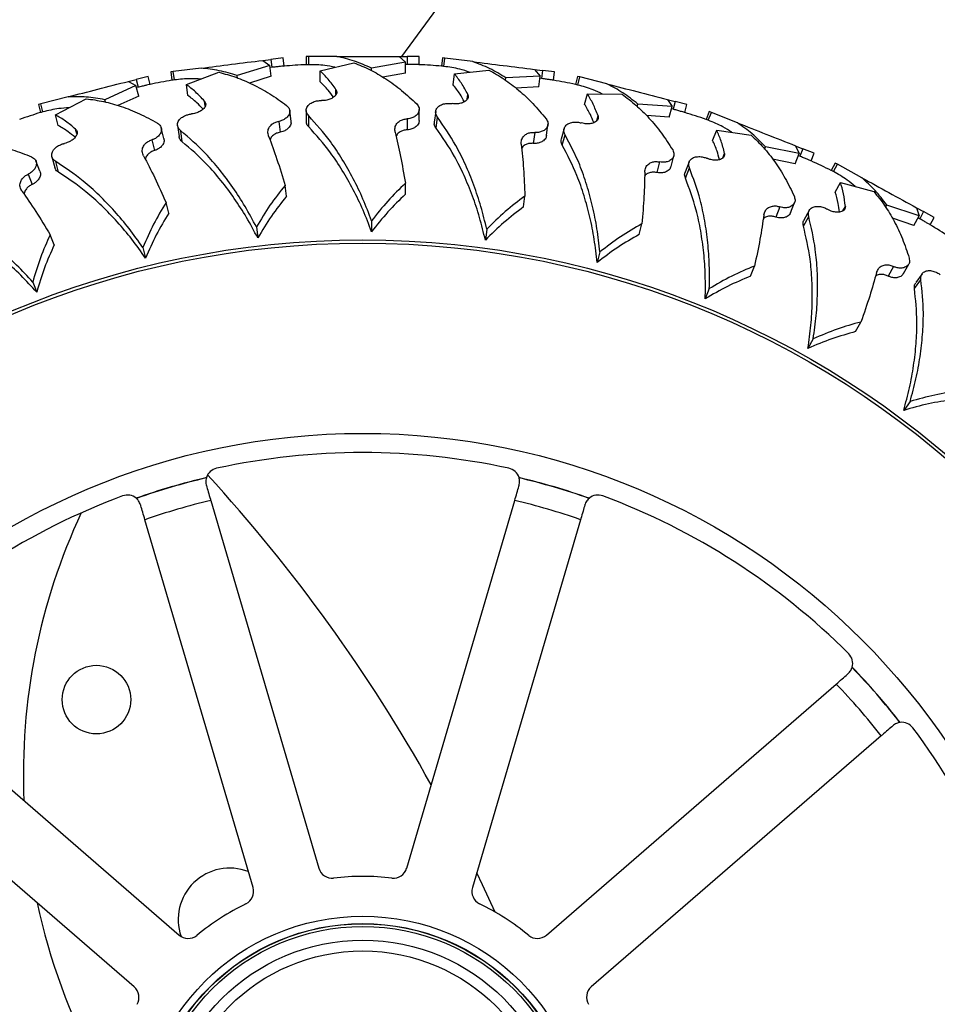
# Model space of a CAD drawing. Header units: inches. Extents: x 41.7 to 125.9, y 54.1 to 147.1.
# Tile 29 of 59: x 90.4 to 93.7, y 58.6 to 62.2. Entities that reach past the tile are written whole.
import ezdxf

# ---------------------------------------------------------------- set-up
doc = ezdxf.new("R2010")
doc.units = ezdxf.units.IN
doc.header["$LTSCALE"] = 20
doc.header["$MEASUREMENT"] = 0

msp = doc.modelspace()

# ---------------------------------------------------------------- linework, layer by layer
for p, q in [((91.7967, 62.0382), (105.9429, 81.2959)), ((91.2892, 62.0235), (91.3191, 62.0273)), ((91.2899, 62.0236), (91.3155, 62.0054)), ((91.3632, 62.0329), (91.3191, 62.0273)), ((91.3191, 62.0273), (91.3227, 61.9982)), ((91.367, 62.0027), (91.3632, 62.0329)), ((91.4478, 62.0382), (91.4478, 62.0078)), ((91.4568, 62.0382), (91.4478, 62.0382)), ((91.4568, 62.0078), (91.4568, 62.0382)), ((91.5589, 62.0382), (91.4568, 62.0382)), ((91.4986, 61.9856), (91.6214, 62.0151)), ((91.8092, 62.0169), (91.6863, 61.9949)), ((91.7853, 62.0382), (91.8154, 62.0382)), ((91.7861, 62.0382), (91.8092, 62.0169)), ((91.8092, 61.9768), (91.8092, 62.0169)), ((91.8154, 62.0382), (91.8154, 62.0089)), ((91.8599, 62.0382), (91.8154, 62.0382)), ((91.8599, 62.0078), (91.8599, 62.0382)), ((91.9445, 62.0329), (91.9407, 62.0027)), ((91.9535, 62.0317), (91.9445, 62.0329)), ((91.9497, 62.0016), (91.9535, 62.0317)), ((92.0547, 62.019), (91.9535, 62.0317)), ((90.9633, 61.9824), (90.9544, 61.9812)), ((90.9544, 61.9812), (90.9582, 61.9511)), ((91.0645, 61.9951), (90.9633, 61.9824)), ((90.9671, 61.9522), (90.9633, 61.9824)), ((91.0113, 61.9354), (91.1295, 61.98)), ((91.3155, 62.0054), (91.1964, 61.9681)), ((91.3206, 61.9656), (91.3155, 62.0054)), ((91.3227, 61.9982), (91.3165, 61.9976)), ((91.4986, 61.9455), (91.4986, 61.9856)), ((91.6863, 61.9858), (91.6863, 61.9949)), ((91.8092, 61.9768), (91.7272, 61.9622)), ((91.8154, 62.0089), (91.8092, 62.0091)), ((91.9883, 61.9743), (92.1139, 61.9882)), ((92.2794, 61.9906), (92.3092, 61.9868)), ((92.2801, 61.9905), (92.3003, 61.9664)), ((92.3092, 61.9868), (92.3055, 61.9577)), ((92.3533, 61.9812), (92.3092, 61.9868)), ((92.3495, 61.9511), (92.3533, 61.9812)), ((90.7989, 61.9468), (90.828, 61.9543)), ((90.7996, 61.947), (90.8273, 61.9321)), ((90.8711, 61.9653), (90.828, 61.9543)), ((90.828, 61.9543), (90.8353, 61.9259)), ((90.8787, 61.9359), (90.8711, 61.9653)), ((91.1975, 61.9591), (91.1964, 61.9681)), ((91.3206, 61.9656), (91.241, 61.9408)), ((91.9832, 61.9346), (91.9883, 61.9743)), ((92.1745, 61.951), (92.1757, 61.96)), ((92.3003, 61.9664), (92.1757, 61.96)), ((92.2953, 61.9267), (92.3003, 61.9664)), ((92.3055, 61.9577), (92.2993, 61.9587)), ((92.4366, 61.9653), (92.429, 61.9359)), ((92.4454, 61.9631), (92.4366, 61.9653)), ((92.4378, 61.9337), (92.4454, 61.9631)), ((92.5442, 61.9377), (92.4454, 61.9631)), ((90.8273, 61.9321), (90.7137, 61.8802)), ((90.8372, 61.8933), (90.8273, 61.9321)), ((90.8353, 61.9259), (90.8292, 61.9245)), ((91.0163, 61.8957), (91.0113, 61.9354)), ((91.5563, 61.8995), (91.5563, 61.9174)), ((92.2953, 61.9267), (92.2121, 61.9224)), ((90.5795, 61.8905), (90.4807, 61.8651)), ((90.5342, 61.8245), (90.6459, 61.8836)), ((90.716, 61.8714), (90.7137, 61.8802)), ((90.8372, 61.8933), (90.7614, 61.8587)), ((91.0794, 61.8572), (91.0772, 61.875)), ((92.0348, 61.8816), (92.037, 61.8994)), ((92.4627, 61.863), (92.4727, 61.9018)), ((92.4727, 61.9018), (92.599, 61.8998)), ((92.7635, 61.8814), (92.7927, 61.8739)), ((92.7642, 61.8812), (92.7813, 61.8548)), ((92.7927, 61.8739), (92.7854, 61.8455)), ((92.8358, 61.8629), (92.7927, 61.8739)), ((90.4807, 61.8651), (90.472, 61.8629)), ((90.472, 61.8629), (90.4795, 61.8334)), ((90.4883, 61.8357), (90.4807, 61.8651)), ((91.3925, 61.8011), (91.3875, 61.8409)), ((91.4478, 61.8412), (91.4478, 61.8012)), ((91.8599, 61.8046), (91.8599, 61.8447)), ((91.9198, 61.8375), (91.9148, 61.7977)), ((92.6546, 61.8553), (92.6568, 61.8641)), ((92.7813, 61.8548), (92.6568, 61.8641)), ((92.7713, 61.8161), (92.7813, 61.8548)), ((92.7854, 61.8455), (92.7793, 61.8473)), ((92.8282, 61.8334), (92.8358, 61.8629)), ((92.9164, 61.8367), (92.9052, 61.8084)), ((92.9136, 61.8051), (92.9248, 61.8333)), ((92.9248, 61.8333), (92.9164, 61.8367)), ((93.0196, 61.7958), (92.9248, 61.8333)), ((90.5442, 61.7857), (90.5342, 61.8245)), ((91.3476, 61.8012), (91.3527, 61.7615)), ((91.4568, 61.7809), (91.4568, 61.8209)), ((91.8154, 61.8103), (91.8154, 61.7702)), ((91.9212, 61.7764), (91.9262, 61.8162)), ((92.5072, 61.804), (92.5117, 61.8214)), ((92.7713, 61.8161), (92.6883, 61.8222)), ((90.6116, 61.7555), (90.6071, 61.7729)), ((90.9292, 61.7391), (90.9192, 61.7779)), ((90.979, 61.7858), (90.9841, 61.7461)), ((90.9956, 61.727), (90.9906, 61.7668)), ((92.3241, 61.7495), (92.3291, 61.7892)), ((92.3876, 61.7746), (92.3777, 61.7358)), ((92.9294, 61.7318), (92.9442, 61.7691)), ((92.9442, 61.7691), (93.0693, 61.7512)), ((90.8847, 61.7335), (90.8946, 61.6947)), ((92.2806, 61.7607), (92.2756, 61.721)), ((92.3814, 61.7138), (92.3913, 61.7526)), ((93.1188, 61.7002), (93.1221, 61.7086)), ((93.2445, 61.6838), (93.1221, 61.7086)), ((93.2302, 61.7124), (93.2582, 61.7013)), ((93.2309, 61.7122), (93.2445, 61.6838)), ((93.2582, 61.7013), (93.2474, 61.6741)), ((93.2995, 61.685), (93.2582, 61.7013)), ((90.4773, 61.6195), (90.4626, 61.6567)), ((90.5209, 61.6721), (90.5309, 61.6333)), ((90.5447, 61.6158), (90.5347, 61.6546)), ((92.736, 61.6532), (92.726, 61.6144)), ((92.7777, 61.6366), (92.7876, 61.6754)), ((92.8439, 61.6535), (92.8291, 61.6163)), ((92.9662, 61.6677), (92.9728, 61.6844)), ((93.2297, 61.6466), (93.1481, 61.6631)), ((93.2297, 61.6466), (93.2445, 61.6838)), ((93.2474, 61.6741), (93.2416, 61.6766)), ((93.2883, 61.6567), (93.2995, 61.685)), ((92.83, 61.5941), (92.8448, 61.6313)), ((93.3762, 61.6489), (93.3616, 61.6222)), ((93.3695, 61.6179), (93.3841, 61.6445)), ((93.3841, 61.6445), (93.3762, 61.6489)), ((93.4735, 61.5954), (93.3841, 61.6445)), ((90.4339, 61.6084), (90.4486, 61.5711)), ((91.3759, 61.5279), (91.3708, 61.5676)), ((91.8092, 61.5356), (91.8092, 61.5756)), ((93.3761, 61.5432), (93.3953, 61.5783)), ((93.3953, 61.5783), (93.5172, 61.545)), ((92.24, 61.4889), (92.245, 61.5287)), ((90.9469, 61.4659), (90.937, 61.5047)), ((93.1743, 61.4894), (93.1595, 61.4522)), ((93.2135, 61.4678), (93.2283, 61.505)), ((93.2813, 61.4763), (93.262, 61.4412)), ((93.4045, 61.475), (93.4131, 61.4907)), ((93.56, 61.4881), (93.5643, 61.496)), ((93.6826, 61.4561), (93.5643, 61.496)), ((93.672, 61.4863), (93.6984, 61.4718)), ((93.6726, 61.4859), (93.6826, 61.4561)), ((91.6863, 61.4382), (91.6863, 61.3982)), ((93.2602, 61.419), (93.2795, 61.4541)), ((93.6633, 61.421), (93.5844, 61.4477)), ((93.6633, 61.421), (93.6826, 61.4561)), ((93.6842, 61.4461), (93.6788, 61.4493)), ((93.6984, 61.4718), (93.6842, 61.4461)), ((93.7373, 61.4503), (93.6984, 61.4718)), ((93.7227, 61.4237), (93.7373, 61.4503)), ((91.2662, 61.4159), (91.2712, 61.3762)), ((92.1059, 61.4077), (92.1009, 61.368)), ((92.6616, 61.3887), (92.6716, 61.4274)), ((90.5292, 61.3507), (90.5144, 61.3879)), ((90.8521, 61.341), (90.8621, 61.3023)), ((92.5184, 61.3249), (92.5084, 61.2862)), ((93.0673, 61.2363), (93.082, 61.2736)), ((93.5886, 61.2721), (93.5693, 61.237)), ((93.6248, 61.2457), (93.6441, 61.2808)), ((93.665, 61.1914), (93.6885, 61.2238)), ((93.6931, 61.2456), (93.6696, 61.2132)), ((90.4508, 61.2149), (90.4655, 61.1777)), ((92.9172, 61.191), (92.9025, 61.1538)), ((93.4507, 61.0343), (93.47, 61.0694)), ((93.2961, 61.0082), (93.2769, 60.9732)), ((93.6492, 60.7794), (93.6257, 60.747)), ((91.0998, 60.4187), (91.4938, 59.0771)), ((91.814, 59.0771), (92.2079, 60.4187)), ((91.2539, 59.0067), (90.86, 60.3483)), ((92.4477, 60.3483), (92.0538, 59.0067)), ((89.9278, 59.7492), (90.9845, 58.8336)), ((92.3232, 58.8336), (93.3799, 59.7492)), ((90.8208, 58.6446), (89.7641, 59.5603)), ((93.5436, 59.5603), (92.4869, 58.6446))]:
    msp.add_line(p, q)
at = {"flags": 128}
msp.add_lwpolyline([(92.1366, 58.9171), (92.0906, 59.0171), (92.0697, 59.0609)], dxfattribs=at)
for centre, radius in [((91.6539, 58.0882), 3.2804), ((91.6539, 58.0882), 3.2691), ((91.6539, 58.0882), 2.575), ((90.6832, 59.6924), 0.125), ((91.6539, 58.0882), 0.8143), ((91.6539, 58.0882), 0.7874), ((91.6539, 58.0882), 0.7865), ((91.6539, 58.0882), 0.7766), ((91.6539, 58.0882), 0.7267), ((91.6539, 58.0882), 0.6875)]:
    msp.add_circle(centre, radius)
for centre, radius, start, end in [((91.6539, 58.0882), 3.925, 93.0063, 94.1935), ((91.6539, 58.0882), 3.925, 85.8069, 86.9932), ((91.6539, 58.0882), 3.925, 100.2069, 101.3933), ((91.6539, 58.0882), 3.925, 78.6064, 79.7935), ((91.6539, 58.0882), 3.925, 107.4063, 108.5935), ((91.6539, 58.0882), 3.925, 71.4069, 72.5932), ((91.6539, 58.0882), 3.925, 64.2064, 65.3936), ((91.6539, 58.0882), 3.925, 57.0068, 58.1932), ((91.6539, 58.0882), 2.505, 77.7241, 102.2759), ((91.1319, 60.4871), 0.05, 102.2759, 162.78), ((86.6626, 56.4605), 6, 29.1353, 42.46978), ((92.1758, 60.4871), 0.05, 17.22, 77.7241), ((91.6539, 58.0882), 2.48, 103.2814, 109.4458), ((91.6539, 58.0882), 2.4792, 103.2926, 109.4347), ((91.6539, 58.0882), 2.48, 70.5542, 76.7186), ((91.6539, 58.0882), 2.4792, 70.5653, 76.7074), ((91.6539, 58.0882), 2.505, 110.4513, 135.0032), ((90.796, 60.3885), 0.05, 49.9473, 110.4513), ((92.5117, 60.3885), 0.05, 69.5487, 130.0527), ((91.6539, 58.0882), 2.505, 44.9968, 69.5487), ((91.6539, 58.0882), 2.3955, 103.3725, 109.3548), ((91.6539, 58.0882), 2.3955, 70.6452, 76.6275), ((92.6668, 59.4222), 2.25, 154.99, 182.5108), ((93.3899, 59.8241), 0.05, 344.4928, 44.9968), ((91.6539, 58.0882), 2.4792, 37.8381, 43.9801), ((91.6539, 58.0882), 2.48, 37.8269, 43.9913), ((91.6539, 58.0882), 2.3955, 37.9179, 43.9003), ((93.6191, 59.5595), 0.05, 36.8214, 97.3254), ((91.6539, 58.0882), 2.505, 12.2695, 36.8214), ((91.1685, 58.8903), 0.1875, 68.6491, 199.2357), ((91.5417, 59.0912), 0.05, 196.3636, 276.3783), ((91.766, 59.0912), 0.05, 263.6217, 343.6364), ((91.6539, 58.0882), 0.9593, 83.6217, 96.3783), ((91.2059, 58.9926), 0.05, 296.349, 16.3636), ((92.1018, 58.9926), 0.05, 163.6364, 243.651), ((92.6668, 59.4222), 2.25, 192.0733, 208.3565), ((91.6539, 58.0882), 0.9593, 116.349, 129.1056), ((91.6539, 58.0882), 0.9593, 50.8944, 63.651), ((91.0173, 58.8714), 0.05, 229.0909, 309.1056), ((92.2904, 58.8714), 0.05, 230.8944, 310.9091), ((90.7881, 58.6069), 0.05, 329.0762, 49.0909), ((92.5196, 58.6069), 0.05, 130.9091, 210.9238)]:
    msp.add_arc(centre, radius, start, end)
for points, knots in [([(91.0645, 61.9951), (91.1016, 61.9998), (91.1771, 62.0094), (91.2519, 62.0188), (91.2899, 62.0236)], [0, 0, 0, 0, 0.491758, 1, 1, 1, 1]), ([(91.5589, 62.0382), (91.5963, 62.0382), (91.6723, 62.0382), (91.7477, 62.0382), (91.7861, 62.0382)], [0, 0, 0, 0, 0.491758, 1, 1, 1, 1]), ([(91.6863, 61.9949), (91.6653, 62.0042), (91.6234, 62.023), (91.5804, 62.0331), (91.5589, 62.0382)], [0, 0, 0, 0, 0.498474, 1, 1, 1, 1]), ([(91.6214, 62.0151), (91.6412, 62.007), (91.6807, 61.9908), (91.7388, 61.9566), (91.796, 61.9156), (91.8326, 61.8815), (91.8509, 61.8645)], [0, 0, 0, 0, 0.247132, 0.494259, 0.747133, 1, 1, 1, 1]), ([(92.0547, 62.019), (92.0918, 62.0143), (92.1672, 62.0047), (92.242, 61.9953), (92.2801, 61.9905)], [0, 0, 0, 0, 0.491758, 1, 1, 1, 1]), ([(92.1757, 61.96), (92.1561, 61.9719), (92.1168, 61.9958), (92.0754, 62.0112), (92.0547, 62.019)], [0, 0, 0, 0, 0.498474, 1, 1, 1, 1]), ([(91.1964, 61.9681), (91.1745, 61.9748), (91.1304, 61.9882), (91.0866, 61.9928), (91.0645, 61.9951)], [0, 0, 0, 0, 0.498474, 1, 1, 1, 1]), ([(91.1295, 61.98), (91.1501, 61.9745), (91.1913, 61.9634), (91.2533, 61.9368), (91.3151, 61.9032), (91.3557, 61.874), (91.376, 61.8594)], [0, 0, 0, 0, 0.247132, 0.494259, 0.747133, 1, 1, 1, 1]), ([(91.3668, 62.0027), (91.3669, 62.0027), (91.3675, 62.0028), (91.3636, 62.0023), (91.3549, 62.0014), (91.3414, 62), (91.3298, 61.9989), (91.3235, 61.9983), (91.3227, 61.9982)], [0, 0, 0, 0, 0.01092, 0.249748, 0.488579, 0.727395, 0.9662, 1, 1, 1, 1]), ([(91.4568, 62.0078), (91.454, 62.0078), (91.4484, 62.0078), (91.4481, 62.0078), (91.448, 62.0078)], [0, 0, 0, 0, 0.511702, 1, 1, 1, 1]), ([(91.5527, 61.9986), (91.5403, 62.001), (91.5084, 62.0072), (91.4764, 62.0076), (91.4568, 62.0078)], [0, 0, 0, 0, 0.389761, 1, 1, 1, 1]), ([(91.5563, 61.9174), (91.547, 61.9303), (91.5281, 61.9563), (91.5084, 61.9758), (91.4986, 61.9856)], [0, 0, 0, 0, 0.498554, 1, 1, 1, 1]), ([(91.8597, 62.0078), (91.8598, 62.0078), (91.8604, 62.0078), (91.8564, 62.0079), (91.8477, 62.008), (91.8341, 62.0083), (91.8225, 62.0086), (91.8162, 62.0089), (91.8154, 62.0089)], [0, 0, 0, 0, 0.0106065, 0.2495104, 0.4884167, 0.7273082, 0.9661892, 1, 1, 1, 1]), ([(91.9497, 62.0016), (91.9468, 62.0019), (91.9413, 62.0026), (91.941, 62.0027), (91.9409, 62.0027)], [0, 0, 0, 0, 0.51143, 1, 1, 1, 1]), ([(92.0436, 61.9804), (92.0316, 61.9844), (92.0008, 61.9945), (91.969, 61.9989), (91.9497, 62.0016)], [0, 0, 0, 0, 0.389761, 1, 1, 1, 1]), ([(92.1139, 61.9882), (92.1324, 61.9777), (92.1696, 61.9567), (92.223, 61.9155), (92.2745, 61.8676), (92.3066, 61.8292), (92.3226, 61.81)], [0, 0, 0, 0, 0.247132, 0.494259, 0.747133, 1, 1, 1, 1]), ([(90.5795, 61.8905), (90.6157, 61.8998), (90.6894, 61.9187), (90.7624, 61.9374), (90.7996, 61.947)], [0, 0, 0, 0, 0.491758, 1, 1, 1, 1]), ([(90.9671, 61.9522), (90.9643, 61.9518), (90.9588, 61.9511), (90.9585, 61.9511), (90.9584, 61.9511)], [0, 0, 0, 0, 0.511437, 1, 1, 1, 1]), ([(91.0634, 61.955), (91.0508, 61.9559), (91.0184, 61.9581), (90.9866, 61.9544), (90.9671, 61.9522)], [0, 0, 0, 0, 0.389761, 1, 1, 1, 1]), ([(91.5471, 61.8895), (91.5408, 61.8981), (91.525, 61.9197), (91.5085, 61.9359), (91.4986, 61.9455)], [0, 0, 0, 0, 0.4017081, 1, 1, 1, 1]), ([(92.037, 61.8994), (92.0294, 61.9134), (92.0139, 61.9415), (91.9968, 61.9634), (91.9883, 61.9743)], [0, 0, 0, 0, 0.498554, 1, 1, 1, 1]), ([(92.3494, 61.9511), (92.3494, 61.9511), (92.35, 61.951), (92.3461, 61.9516), (92.3374, 61.9528), (92.324, 61.9548), (92.3126, 61.9566), (92.3063, 61.9576), (92.3055, 61.9577)], [0, 0, 0, 0, 0.010922, 0.249749, 0.48858, 0.727395, 0.9662, 1, 1, 1, 1]), ([(90.8785, 61.9358), (90.8785, 61.9359), (90.8791, 61.936), (90.8753, 61.9351), (90.8668, 61.9331), (90.8535, 61.93), (90.8423, 61.9274), (90.8361, 61.9261), (90.8353, 61.9259)], [0, 0, 0, 0, 0.010601, 0.249507, 0.488414, 0.727307, 0.966189, 1, 1, 1, 1]), ([(91.0772, 61.875), (91.0663, 61.8867), (91.0443, 61.91), (91.0223, 61.9269), (91.0113, 61.9354)], [0, 0, 0, 0, 0.498554, 1, 1, 1, 1]), ([(91.5563, 61.9174), (91.5578, 61.9141), (91.5608, 61.9074), (91.5563, 61.8965), (91.546, 61.8871), (91.5313, 61.8803), (91.5166, 61.877), (91.5072, 61.8769), (91.5036, 61.8769)], [0, 0, 0, 0, 0.194076, 0.387869, 0.587776, 0.74493, 0.902844, 1, 1, 1, 1]), ([(92.0244, 61.8729), (92.0192, 61.8823), (92.0062, 61.9056), (91.9918, 61.9238), (91.9832, 61.9346)], [0, 0, 0, 0, 0.401708, 1, 1, 1, 1]), ([(92.4378, 61.9337), (92.435, 61.9344), (92.4296, 61.9357), (92.4293, 61.9358), (92.4292, 61.9358)], [0, 0, 0, 0, 0.511704, 1, 1, 1, 1]), ([(92.5283, 61.9009), (92.5169, 61.9063), (92.4876, 61.9202), (92.4567, 61.9286), (92.4378, 61.9337)], [0, 0, 0, 0, 0.389761, 1, 1, 1, 1]), ([(92.5442, 61.9377), (92.5804, 61.9284), (92.654, 61.9095), (92.7271, 61.8908), (92.7642, 61.8812)], [0, 0, 0, 0, 0.491758, 1, 1, 1, 1]), ([(92.6568, 61.8641), (92.6389, 61.8783), (92.6029, 61.907), (92.5638, 61.9275), (92.5442, 61.9377)], [0, 0, 0, 0, 0.498474, 1, 1, 1, 1]), ([(90.7137, 61.8802), (90.6911, 61.8841), (90.6458, 61.8918), (90.6017, 61.8909), (90.5795, 61.8905)], [0, 0, 0, 0, 0.4984737, 1, 1, 1, 1]), ([(90.6459, 61.8836), (90.667, 61.8807), (90.7093, 61.8749), (90.7741, 61.8562), (90.8396, 61.8307), (90.8836, 61.8068), (90.9055, 61.7949)], [0, 0, 0, 0, 0.247132, 0.494259, 0.747133, 1, 1, 1, 1]), ([(91.0716, 61.8461), (91.0642, 61.8539), (91.0458, 61.8733), (91.0274, 61.8873), (91.0163, 61.8957)], [0, 0, 0, 0, 0.4017081, 1, 1, 1, 1]), ([(91.0772, 61.875), (91.0791, 61.8719), (91.0829, 61.8656), (91.0798, 61.8543), (91.0708, 61.8436), (91.057, 61.835), (91.0428, 61.8299), (91.0335, 61.8287), (91.0299, 61.8282)], [0, 0, 0, 0, 0.194076, 0.387869, 0.587776, 0.74493, 0.902844, 1, 1, 1, 1]), ([(91.4568, 61.8209), (91.4535, 61.8255), (91.4471, 61.8343), (91.4477, 61.8487), (91.4551, 61.861), (91.4685, 61.8704), (91.4839, 61.8757), (91.4964, 61.8771), (91.5024, 61.8769), (91.5036, 61.8769)], [0, 0, 0, 0, 0.196786, 0.376459, 0.569644, 0.714718, 0.860644, 0.971625, 1, 1, 1, 1]), ([(92.037, 61.8994), (92.0381, 61.8959), (92.0402, 61.889), (92.0344, 61.8787), (92.023, 61.8706), (92.0075, 61.8657), (91.9925, 61.8643), (91.9832, 61.8655), (91.9796, 61.8659)], [0, 0, 0, 0, 0.194076, 0.387869, 0.587776, 0.74493, 0.902844, 1, 1, 1, 1]), ([(92.5117, 61.8214), (92.5058, 61.8362), (92.494, 61.866), (92.4798, 61.8898), (92.4727, 61.9018)], [0, 0, 0, 0, 0.498554, 1, 1, 1, 1]), ([(92.599, 61.8998), (92.6161, 61.887), (92.6504, 61.8616), (92.6982, 61.814), (92.7433, 61.76), (92.7703, 61.7179), (92.7838, 61.6969)], [0, 0, 0, 0, 0.247132, 0.494259, 0.747133, 1, 1, 1, 1]), ([(90.4883, 61.8357), (90.4855, 61.835), (90.4801, 61.8335), (90.4798, 61.8335), (90.4797, 61.8335)], [0, 0, 0, 0, 0.5117002, 1, 1, 1, 1]), ([(90.5834, 61.8506), (90.5708, 61.8498), (90.5384, 61.8479), (90.5073, 61.8403), (90.4883, 61.8357)], [0, 0, 0, 0, 0.389761, 1, 1, 1, 1]), ([(91.376, 61.8594), (91.3799, 61.8554), (91.3874, 61.8478), (91.3885, 61.8336), (91.3829, 61.8205), (91.3717, 61.8102), (91.3597, 61.8039), (91.3512, 61.802), (91.3476, 61.8012)], [0, 0, 0, 0, 0.216418, 0.409836, 0.620623, 0.776753, 0.905961, 1, 1, 1, 1]), ([(91.8509, 61.8645), (91.8543, 61.86), (91.8607, 61.8516), (91.86, 61.8373), (91.8528, 61.8251), (91.8405, 61.8162), (91.8277, 61.8114), (91.819, 61.8106), (91.8154, 61.8103)], [0, 0, 0, 0, 0.216418, 0.409836, 0.620623, 0.776753, 0.905961, 1, 1, 1, 1]), ([(91.9262, 61.8162), (91.9235, 61.8211), (91.9182, 61.8306), (91.9206, 61.8449), (91.9295, 61.8562), (91.944, 61.8638), (91.96, 61.8671), (91.9725, 61.8669), (91.9784, 61.8661), (91.9796, 61.8659)], [0, 0, 0, 0, 0.1967857, 0.3764593, 0.5696442, 0.7147183, 0.8606445, 0.9716249, 1, 1, 1, 1]), ([(92.4958, 61.7966), (92.4918, 61.8066), (92.4819, 61.8314), (92.4699, 61.8511), (92.4627, 61.863)], [0, 0, 0, 0, 0.4017081, 1, 1, 1, 1]), ([(92.828, 61.8335), (92.828, 61.8334), (92.8287, 61.8333), (92.8248, 61.8343), (92.8164, 61.8366), (92.8033, 61.8403), (92.7922, 61.8435), (92.7861, 61.8453), (92.7854, 61.8455)], [0, 0, 0, 0, 0.010612, 0.249514, 0.488419, 0.72731, 0.966189, 1, 1, 1, 1]), ([(90.6071, 61.7729), (90.5948, 61.7831), (90.5701, 61.8035), (90.5462, 61.8175), (90.5342, 61.8245)], [0, 0, 0, 0, 0.498554, 1, 1, 1, 1]), ([(90.9906, 61.7668), (90.9867, 61.7709), (90.9792, 61.7788), (90.978, 61.7933), (90.9838, 61.8064), (90.996, 61.8174), (91.0106, 61.8245), (91.0228, 61.8274), (91.0287, 61.8281), (91.0299, 61.8282)], [0, 0, 0, 0, 0.196786, 0.376459, 0.569644, 0.714718, 0.860644, 0.971625, 1, 1, 1, 1]), ([(91.3109, 61.747), (91.3094, 61.7525), (91.3066, 61.7634), (91.3114, 61.7785), (91.3211, 61.79), (91.3334, 61.7977), (91.343, 61.8001), (91.3476, 61.8012)], [0, 0, 0, 0, 0.255414, 0.505558, 0.698236, 0.854758, 1, 1, 1, 1]), ([(91.3916, 61.801), (91.3921, 61.7988), (91.3934, 61.7919), (91.3877, 61.7808), (91.3768, 61.7705), (91.3647, 61.7641), (91.3562, 61.7623), (91.3527, 61.7615)], [0, 0, 0, 0, 0.147547, 0.452074, 0.677521, 0.864129, 1, 1, 1, 1]), ([(91.4568, 61.7809), (91.4531, 61.7854), (91.4478, 61.792), (91.4485, 61.7991), (91.4487, 61.8012)], [0, 0, 0, 0, 0.697157, 1, 1, 1, 1]), ([(91.6863, 61.4382), (91.6761, 61.465), (91.6556, 61.5186), (91.6197, 61.5934), (91.58, 61.6635), (91.5269, 61.7433), (91.4838, 61.791), (91.4568, 61.8209)], [0, 0, 0, 0, 0.172608, 0.345229, 0.52319, 0.701164, 1, 1, 1, 1]), ([(91.7721, 61.7612), (91.7714, 61.7668), (91.77, 61.7779), (91.7766, 61.7923), (91.7877, 61.8025), (91.8009, 61.8086), (91.8107, 61.8097), (91.8154, 61.8103)], [0, 0, 0, 0, 0.255414, 0.505558, 0.698236, 0.854758, 1, 1, 1, 1]), ([(91.859, 61.8046), (91.8592, 61.8023), (91.8596, 61.7953), (91.8526, 61.785), (91.8405, 61.7761), (91.8277, 61.7714), (91.819, 61.7706), (91.8154, 61.7702)], [0, 0, 0, 0, 0.147547, 0.452074, 0.677521, 0.864129, 1, 1, 1, 1]), ([(91.9212, 61.7764), (91.9181, 61.7814), (91.9136, 61.7886), (91.9152, 61.7955), (91.9157, 61.7976)], [0, 0, 0, 0, 0.6971573, 1, 1, 1, 1]), ([(92.1059, 61.4077), (92.0991, 61.4356), (92.0856, 61.4913), (92.0593, 61.5701), (92.0286, 61.6445), (91.986, 61.7304), (91.9493, 61.7831), (91.9262, 61.8162)], [0, 0, 0, 0, 0.172608, 0.345229, 0.52319, 0.701164, 1, 1, 1, 1]), ([(92.3226, 61.81), (92.3254, 61.8052), (92.3307, 61.796), (92.3282, 61.7819), (92.3196, 61.7707), (92.3062, 61.7634), (92.293, 61.7603), (92.2843, 61.7606), (92.2806, 61.7607)], [0, 0, 0, 0, 0.216418, 0.409836, 0.620623, 0.776753, 0.905961, 1, 1, 1, 1]), ([(92.3913, 61.7526), (92.3892, 61.7579), (92.3852, 61.768), (92.3894, 61.7819), (92.3996, 61.7919), (92.415, 61.7977), (92.4312, 61.7989), (92.4436, 61.7972), (92.4493, 61.7956), (92.4505, 61.7953)], [0, 0, 0, 0, 0.196786, 0.376459, 0.569644, 0.714718, 0.860644, 0.971625, 1, 1, 1, 1]), ([(92.5117, 61.8214), (92.5123, 61.8178), (92.5136, 61.8106), (92.5065, 61.8011), (92.4942, 61.7946), (92.4782, 61.7916), (92.4631, 61.7921), (92.454, 61.7944), (92.4505, 61.7953)], [0, 0, 0, 0, 0.194076, 0.387869, 0.587776, 0.74493, 0.902844, 1, 1, 1, 1]), ([(92.9136, 61.8051), (92.9109, 61.8061), (92.9057, 61.8081), (92.9055, 61.8083), (92.9053, 61.8083)], [0, 0, 0, 0, 0.511423, 1, 1, 1, 1]), ([(92.9993, 61.7612), (92.9886, 61.768), (92.9613, 61.7855), (92.9317, 61.7977), (92.9136, 61.8051)], [0, 0, 0, 0, 0.389761, 1, 1, 1, 1]), ([(90.6052, 61.7435), (90.5969, 61.7503), (90.5762, 61.7673), (90.5561, 61.7788), (90.5442, 61.7857)], [0, 0, 0, 0, 0.4017081, 1, 1, 1, 1]), ([(90.6071, 61.7729), (90.6094, 61.77), (90.614, 61.7643), (90.6123, 61.7526), (90.6047, 61.7409), (90.5921, 61.7307), (90.5787, 61.7238), (90.5696, 61.7214), (90.5661, 61.7205)], [0, 0, 0, 0, 0.1940764, 0.3878687, 0.5877756, 0.7449302, 0.9028435, 1, 1, 1, 1]), ([(90.9055, 61.7949), (90.9099, 61.7914), (90.9183, 61.7848), (90.9211, 61.7708), (90.9172, 61.7572), (90.9075, 61.7455), (90.8963, 61.7377), (90.8881, 61.7348), (90.8847, 61.7335)], [0, 0, 0, 0, 0.216418, 0.409836, 0.620623, 0.776753, 0.905961, 1, 1, 1, 1]), ([(91.2662, 61.4159), (91.2527, 61.4412), (91.2257, 61.4918), (91.1806, 61.5615), (91.1324, 61.626), (91.0698, 61.6985), (91.0211, 61.7405), (90.9906, 61.7668)], [0, 0, 0, 0, 0.172608, 0.345229, 0.52319, 0.701164, 1, 1, 1, 1]), ([(91.3527, 61.7615), (91.348, 61.7603), (91.3387, 61.7581), (91.3268, 61.7506), (91.3183, 61.742), (91.3166, 61.7353), (91.316, 61.7328)], [0, 0, 0, 0, 0.241593, 0.48226, 0.803401, 1, 1, 1, 1]), ([(91.6863, 61.3982), (91.6761, 61.425), (91.6557, 61.4785), (91.6197, 61.5533), (91.58, 61.6233), (91.5269, 61.7032), (91.4839, 61.7509), (91.4568, 61.7809)], [0, 0, 0, 0, 0.172519, 0.345052, 0.52292, 0.7008, 1, 1, 1, 1]), ([(91.7721, 61.7612), (91.7788, 61.7327), (91.7923, 61.6755), (91.8035, 61.609), (91.8092, 61.5756)], [0, 0, 0, 0, 0.497022, 1, 1, 1, 1]), ([(91.8154, 61.7702), (91.8107, 61.7697), (91.8012, 61.7687), (91.7884, 61.7627), (91.7788, 61.7553), (91.7764, 61.7488), (91.7754, 61.7464)], [0, 0, 0, 0, 0.241593, 0.48226, 0.803401, 1, 1, 1, 1]), ([(92.1009, 61.368), (92.0941, 61.3959), (92.0806, 61.4516), (92.0543, 61.5303), (92.0237, 61.6047), (91.981, 61.6906), (91.9443, 61.7433), (91.9212, 61.7764)], [0, 0, 0, 0, 0.172519, 0.345052, 0.52292, 0.7008, 1, 1, 1, 1]), ([(92.2315, 61.7174), (92.2315, 61.723), (92.2315, 61.7342), (92.2399, 61.7477), (92.2522, 61.7564), (92.266, 61.7609), (92.2759, 61.7607), (92.2806, 61.7607)], [0, 0, 0, 0, 0.2554143, 0.5055582, 0.6982363, 0.8547585, 1, 1, 1, 1]), ([(92.9728, 61.6844), (92.9689, 61.6999), (92.9609, 61.7309), (92.9498, 61.7563), (92.9442, 61.7691)], [0, 0, 0, 0, 0.498554, 1, 1, 1, 1]), ([(93.0196, 61.7958), (93.0544, 61.782), (93.1251, 61.754), (93.1952, 61.7263), (93.2309, 61.7122)], [0, 0, 0, 0, 0.491758, 1, 1, 1, 1]), ([(93.1221, 61.7086), (93.1061, 61.725), (93.074, 61.7579), (93.0378, 61.7831), (93.0196, 61.7958)], [0, 0, 0, 0, 0.498474, 1, 1, 1, 1]), ([(90.1781, 61.7274), (90.1995, 61.7271), (90.2421, 61.7266), (90.3087, 61.7163), (90.377, 61.6992), (90.4236, 61.6809), (90.4469, 61.6718)], [0, 0, 0, 0, 0.247132, 0.494259, 0.747133, 1, 1, 1, 1]), ([(90.855, 61.6752), (90.8529, 61.6805), (90.8488, 61.6909), (90.8515, 61.7065), (90.8598, 61.7191), (90.871, 61.7283), (90.8803, 61.7318), (90.8847, 61.7335)], [0, 0, 0, 0, 0.255414, 0.505558, 0.698236, 0.854758, 1, 1, 1, 1]), ([(90.9283, 61.7389), (90.9291, 61.7367), (90.9312, 61.73), (90.927, 61.7183), (90.9175, 61.7067), (90.9062, 61.6989), (90.8981, 61.696), (90.8946, 61.6947)], [0, 0, 0, 0, 0.147547, 0.452074, 0.677521, 0.864129, 1, 1, 1, 1]), ([(90.9956, 61.727), (90.9913, 61.7311), (90.9852, 61.737), (90.985, 61.7441), (90.985, 61.7462)], [0, 0, 0, 0, 0.697157, 1, 1, 1, 1]), ([(91.2712, 61.3762), (91.2577, 61.4015), (91.2307, 61.452), (91.1857, 61.5217), (91.1375, 61.5862), (91.0749, 61.6588), (91.0261, 61.7007), (90.9956, 61.727)], [0, 0, 0, 0, 0.172519, 0.345052, 0.52292, 0.7008, 1, 1, 1, 1]), ([(91.3109, 61.747), (91.3211, 61.7197), (91.3416, 61.6646), (91.361, 61.6), (91.3708, 61.5676)], [0, 0, 0, 0, 0.497022, 1, 1, 1, 1]), ([(92.3232, 61.7496), (92.3231, 61.7473), (92.3226, 61.7403), (92.3144, 61.7309), (92.3012, 61.7237), (92.2879, 61.7206), (92.2793, 61.7208), (92.2756, 61.721)], [0, 0, 0, 0, 0.147547, 0.452074, 0.677521, 0.864129, 1, 1, 1, 1]), ([(92.3814, 61.7138), (92.3789, 61.7192), (92.3754, 61.7269), (92.3778, 61.7335), (92.3785, 61.7356)], [0, 0, 0, 0, 0.697157, 1, 1, 1, 1]), ([(92.5184, 61.3249), (92.5151, 61.3534), (92.5087, 61.4104), (92.4925, 61.4918), (92.4714, 61.5695), (92.4398, 61.66), (92.41, 61.7169), (92.3913, 61.7526)], [0, 0, 0, 0, 0.172608, 0.345229, 0.52319, 0.701164, 1, 1, 1, 1]), ([(92.954, 61.6618), (92.9513, 61.6722), (92.9445, 61.6981), (92.9351, 61.7192), (92.9294, 61.7318)], [0, 0, 0, 0, 0.401708, 1, 1, 1, 1]), ([(93.0693, 61.7512), (93.0847, 61.7365), (93.1154, 61.7069), (93.1569, 61.6537), (93.1949, 61.5945), (93.2164, 61.5494), (93.2272, 61.5268)], [0, 0, 0, 0, 0.247132, 0.494259, 0.747133, 1, 1, 1, 1]), ([(90.5347, 61.6546), (90.5304, 61.6583), (90.5219, 61.6651), (90.5189, 61.6793), (90.5231, 61.6931), (90.5338, 61.7055), (90.5474, 61.7144), (90.5591, 61.7189), (90.5649, 61.7202), (90.5661, 61.7205)], [0, 0, 0, 0, 0.196786, 0.376459, 0.569644, 0.714718, 0.860644, 0.971625, 1, 1, 1, 1]), ([(90.8946, 61.6947), (90.8902, 61.6931), (90.8813, 61.6897), (90.8703, 61.6807), (90.863, 61.6711), (90.8622, 61.6643), (90.8619, 61.6617)], [0, 0, 0, 0, 0.241593, 0.48226, 0.803401, 1, 1, 1, 1]), ([(92.2315, 61.7174), (92.2346, 61.6883), (92.2408, 61.6299), (92.2436, 61.5625), (92.245, 61.5287)], [0, 0, 0, 0, 0.4970216, 1, 1, 1, 1]), ([(92.2756, 61.721), (92.2708, 61.721), (92.2613, 61.7212), (92.2478, 61.7169), (92.2375, 61.7107), (92.2342, 61.7046), (92.233, 61.7023)], [0, 0, 0, 0, 0.241593, 0.48226, 0.803401, 1, 1, 1, 1]), ([(92.5084, 61.2862), (92.5052, 61.3146), (92.4987, 61.3716), (92.4825, 61.453), (92.4615, 61.5306), (92.4299, 61.6212), (92.4001, 61.6781), (92.3814, 61.7138)], [0, 0, 0, 0, 0.172519, 0.345052, 0.52292, 0.7008, 1, 1, 1, 1]), ([(92.7838, 61.6969), (92.786, 61.6917), (92.7901, 61.6819), (92.7859, 61.6683), (92.7759, 61.6582), (92.7617, 61.6527), (92.7482, 61.6512), (92.7396, 61.6526), (92.736, 61.6532)], [0, 0, 0, 0, 0.216418, 0.409836, 0.620623, 0.776753, 0.905961, 1, 1, 1, 1]), ([(90.4469, 61.6718), (90.4517, 61.6689), (90.4608, 61.6634), (90.4654, 61.6499), (90.4632, 61.6359), (90.455, 61.6231), (90.4449, 61.614), (90.4371, 61.61), (90.4339, 61.6084)], [0, 0, 0, 0, 0.216418, 0.409836, 0.620623, 0.776753, 0.905961, 1, 1, 1, 1]), ([(90.8521, 61.341), (90.8356, 61.3644), (90.8025, 61.4113), (90.749, 61.4748), (90.6931, 61.5328), (90.6219, 61.5969), (90.5683, 61.6324), (90.5347, 61.6546)], [0, 0, 0, 0, 0.172608, 0.345229, 0.52319, 0.701164, 1, 1, 1, 1]), ([(90.855, 61.6752), (90.8685, 61.6493), (90.8958, 61.5972), (90.9232, 61.5356), (90.937, 61.5047)], [0, 0, 0, 0, 0.497022, 1, 1, 1, 1]), ([(92.6818, 61.6164), (92.6826, 61.622), (92.6839, 61.6331), (92.6939, 61.6454), (92.7072, 61.6525), (92.7215, 61.6552), (92.7313, 61.6538), (92.736, 61.6532)], [0, 0, 0, 0, 0.255414, 0.505558, 0.698236, 0.854758, 1, 1, 1, 1]), ([(92.8448, 61.6313), (92.8433, 61.6368), (92.8406, 61.6473), (92.8465, 61.6606), (92.8579, 61.6692), (92.8739, 61.6731), (92.8901, 61.6723), (92.9022, 61.669), (92.9077, 61.6667), (92.9089, 61.6662)], [0, 0, 0, 0, 0.196786, 0.376459, 0.569644, 0.714718, 0.860644, 0.971625, 1, 1, 1, 1]), ([(92.9728, 61.6844), (92.973, 61.6808), (92.9733, 61.6735), (92.9651, 61.665), (92.9521, 61.66), (92.9359, 61.6591), (92.921, 61.6615), (92.9122, 61.6649), (92.9089, 61.6662)], [0, 0, 0, 0, 0.1940764, 0.3878687, 0.5877756, 0.7449302, 0.9028435, 1, 1, 1, 1]), ([(93.2882, 61.6568), (93.2882, 61.6568), (93.2888, 61.6565), (93.2851, 61.658), (93.2771, 61.6614), (93.2645, 61.6667), (93.2539, 61.6712), (93.2481, 61.6738), (93.2474, 61.6741)], [0, 0, 0, 0, 0.010923, 0.249751, 0.48858, 0.727395, 0.9662, 1, 1, 1, 1]), ([(90.4765, 61.6192), (90.4775, 61.6171), (90.4805, 61.6107), (90.4778, 61.5986), (90.4698, 61.5859), (90.4596, 61.5767), (90.4519, 61.5728), (90.4486, 61.5711)], [0, 0, 0, 0, 0.147547, 0.452074, 0.677521, 0.864129, 1, 1, 1, 1]), ([(90.5447, 61.6158), (90.54, 61.6194), (90.5332, 61.6244), (90.5321, 61.6314), (90.5318, 61.6335)], [0, 0, 0, 0, 0.697157, 1, 1, 1, 1]), ([(92.7768, 61.6368), (92.7764, 61.6346), (92.7751, 61.6277), (92.7657, 61.6194), (92.7518, 61.6139), (92.7382, 61.6125), (92.7296, 61.6138), (92.726, 61.6144)], [0, 0, 0, 0, 0.147547, 0.452074, 0.677521, 0.864129, 1, 1, 1, 1]), ([(92.9172, 61.191), (92.9176, 61.2197), (92.9183, 61.277), (92.9124, 61.3598), (92.9013, 61.4396), (92.8813, 61.5333), (92.8589, 61.5936), (92.8448, 61.6313)], [0, 0, 0, 0, 0.1726078, 0.3452292, 0.5231902, 0.7011638, 1, 1, 1, 1]), ([(93.3695, 61.6179), (93.367, 61.6193), (93.3621, 61.6219), (93.3618, 61.6221), (93.3617, 61.6221)], [0, 0, 0, 0, 0.511705, 1, 1, 1, 1]), ([(93.449, 61.5636), (93.4393, 61.5717), (93.4144, 61.5925), (93.3865, 61.6083), (93.3695, 61.6179)], [0, 0, 0, 0, 0.389761, 1, 1, 1, 1]), ([(90.4117, 61.5468), (90.409, 61.5517), (90.4036, 61.5615), (90.4044, 61.5774), (90.411, 61.591), (90.421, 61.6015), (90.4297, 61.6061), (90.4339, 61.6084)], [0, 0, 0, 0, 0.2554143, 0.5055582, 0.6982363, 0.8547585, 1, 1, 1, 1]), ([(90.8621, 61.3023), (90.8456, 61.3257), (90.8125, 61.3725), (90.759, 61.436), (90.7032, 61.4939), (90.6319, 61.558), (90.5783, 61.5936), (90.5447, 61.6158)], [0, 0, 0, 0, 0.172519, 0.345052, 0.52292, 0.7008, 1, 1, 1, 1]), ([(92.6818, 61.6164), (92.6812, 61.5872), (92.68, 61.5284), (92.6744, 61.4612), (92.6716, 61.4274)], [0, 0, 0, 0, 0.497022, 1, 1, 1, 1]), ([(92.726, 61.6144), (92.7213, 61.6151), (92.7119, 61.6164), (92.6979, 61.6138), (92.6869, 61.609), (92.6829, 61.6033), (92.6814, 61.6012)], [0, 0, 0, 0, 0.241593, 0.48226, 0.803401, 1, 1, 1, 1]), ([(92.83, 61.5941), (92.8283, 61.5997), (92.8257, 61.6078), (92.829, 61.6141), (92.83, 61.616)], [0, 0, 0, 0, 0.6971573, 1, 1, 1, 1]), ([(92.9025, 61.1538), (92.9029, 61.1825), (92.9036, 61.2398), (92.8977, 61.3226), (92.8866, 61.4023), (92.8666, 61.496), (92.8441, 61.5563), (92.83, 61.5941)], [0, 0, 0, 0, 0.172519, 0.345052, 0.52292, 0.7008, 1, 1, 1, 1]), ([(93.4735, 61.5954), (93.5063, 61.5774), (93.5729, 61.5407), (93.639, 61.5044), (93.6726, 61.4859)], [0, 0, 0, 0, 0.491758, 1, 1, 1, 1]), ([(93.5643, 61.496), (93.5505, 61.5143), (93.5227, 61.551), (93.49, 61.5805), (93.4735, 61.5954)], [0, 0, 0, 0, 0.498474, 1, 1, 1, 1]), ([(90.4117, 61.5468), (90.4284, 61.5228), (90.462, 61.4745), (90.4969, 61.4169), (90.5144, 61.3879)], [0, 0, 0, 0, 0.497022, 1, 1, 1, 1]), ([(90.4486, 61.5711), (90.4444, 61.5689), (90.436, 61.5644), (90.4262, 61.5542), (90.4201, 61.5438), (90.4202, 61.5368), (90.4202, 61.5342)], [0, 0, 0, 0, 0.241593, 0.48226, 0.803401, 1, 1, 1, 1]), ([(91.3708, 61.5676), (91.352, 61.5439), (91.3141, 61.4964), (91.2822, 61.4428), (91.2662, 61.4159)], [0, 0, 0, 0, 0.497989, 1, 1, 1, 1]), ([(91.8092, 61.5756), (91.7875, 61.5545), (91.744, 61.5121), (91.7056, 61.4629), (91.6863, 61.4382)], [0, 0, 0, 0, 0.497989, 1, 1, 1, 1]), ([(93.4131, 61.4907), (93.4112, 61.5066), (93.4072, 61.5384), (93.3993, 61.565), (93.3953, 61.5783)], [0, 0, 0, 0, 0.498554, 1, 1, 1, 1]), ([(91.3759, 61.5279), (91.357, 61.5042), (91.3191, 61.4567), (91.2872, 61.4031), (91.2712, 61.3762)], [0, 0, 0, 0, 0.497984, 1, 1, 1, 1]), ([(91.8092, 61.5356), (91.7875, 61.5145), (91.744, 61.4721), (91.7056, 61.4229), (91.6863, 61.3982)], [0, 0, 0, 0, 0.497984, 1, 1, 1, 1]), ([(92.245, 61.5287), (92.2209, 61.5104), (92.1724, 61.4738), (92.1281, 61.4298), (92.1059, 61.4077)], [0, 0, 0, 0, 0.497989, 1, 1, 1, 1]), ([(93.2272, 61.5268), (93.2287, 61.5214), (93.2315, 61.5112), (93.2257, 61.4982), (93.2145, 61.4894), (93.1997, 61.4857), (93.1861, 61.486), (93.1778, 61.4884), (93.1743, 61.4894)], [0, 0, 0, 0, 0.216418, 0.409836, 0.620623, 0.776753, 0.905961, 1, 1, 1, 1]), ([(93.3916, 61.4707), (93.3902, 61.4813), (93.3868, 61.5078), (93.3801, 61.53), (93.3761, 61.5432)], [0, 0, 0, 0, 0.401708, 1, 1, 1, 1]), ([(93.5172, 61.545), (93.5306, 61.5284), (93.5574, 61.4952), (93.5919, 61.4372), (93.6222, 61.3737), (93.6379, 61.3262), (93.6457, 61.3025)], [0, 0, 0, 0, 0.247132, 0.494259, 0.747133, 1, 1, 1, 1]), ([(90.4508, 61.2149), (90.4314, 61.236), (90.3927, 61.2783), (90.3317, 61.3347), (90.269, 61.3852), (90.1903, 61.4398), (90.1327, 61.4684), (90.0966, 61.4863)], [0, 0, 0, 0, 0.172608, 0.345229, 0.52319, 0.701164, 1, 1, 1, 1]), ([(90.937, 61.5047), (90.9212, 61.4788), (90.8896, 61.427), (90.8647, 61.3697), (90.8521, 61.341)], [0, 0, 0, 0, 0.497989, 1, 1, 1, 1]), ([(92.24, 61.4889), (92.2159, 61.4707), (92.1674, 61.4341), (92.1231, 61.3901), (92.1009, 61.368)], [0, 0, 0, 0, 0.497984, 1, 1, 1, 1]), ([(93.1159, 61.4597), (93.1173, 61.4652), (93.1201, 61.476), (93.1315, 61.487), (93.1456, 61.4924), (93.1602, 61.4933), (93.1697, 61.4907), (93.1743, 61.4894)], [0, 0, 0, 0, 0.255414, 0.505558, 0.698236, 0.854758, 1, 1, 1, 1]), ([(93.2795, 61.4541), (93.2787, 61.4597), (93.2773, 61.4705), (93.2848, 61.4829), (93.2972, 61.4901), (93.3136, 61.4919), (93.3296, 61.489), (93.3412, 61.4843), (93.3463, 61.4813), (93.3474, 61.4807)], [0, 0, 0, 0, 0.196786, 0.376459, 0.569644, 0.714718, 0.860644, 0.971625, 1, 1, 1, 1]), ([(93.4131, 61.4907), (93.4128, 61.4871), (93.4123, 61.4798), (93.403, 61.4724), (93.3895, 61.4691), (93.3733, 61.4703), (93.3588, 61.4745), (93.3506, 61.479), (93.3474, 61.4807)], [0, 0, 0, 0, 0.194076, 0.387869, 0.587776, 0.74493, 0.902844, 1, 1, 1, 1]), ([(90.4655, 61.1777), (90.4462, 61.1988), (90.4075, 61.2411), (90.3465, 61.2974), (90.2838, 61.3479), (90.2051, 61.4026), (90.1475, 61.4311), (90.1113, 61.449)], [0, 0, 0, 0, 0.172519, 0.345052, 0.52292, 0.7008, 1, 1, 1, 1]), ([(90.9469, 61.4659), (90.9312, 61.4401), (90.8996, 61.3882), (90.8746, 61.331), (90.8621, 61.3023)], [0, 0, 0, 0, 0.497984, 1, 1, 1, 1]), ([(93.1159, 61.4597), (93.1117, 61.4308), (93.1031, 61.3726), (93.0891, 61.3067), (93.082, 61.2736)], [0, 0, 0, 0, 0.497022, 1, 1, 1, 1]), ([(93.1595, 61.4522), (93.1549, 61.4535), (93.1457, 61.456), (93.1316, 61.4552), (93.12, 61.4517), (93.1153, 61.4466), (93.1136, 61.4447)], [0, 0, 0, 0, 0.241593, 0.48226, 0.803401, 1, 1, 1, 1]), ([(93.2127, 61.4681), (93.212, 61.4659), (93.2099, 61.4592), (93.1995, 61.4522), (93.185, 61.4485), (93.1714, 61.4488), (93.163, 61.4512), (93.1595, 61.4522)], [0, 0, 0, 0, 0.147547, 0.452074, 0.677521, 0.864129, 1, 1, 1, 1]), ([(93.2602, 61.419), (93.2591, 61.4248), (93.2576, 61.4331), (93.2616, 61.439), (93.2628, 61.4407)], [0, 0, 0, 0, 0.697157, 1, 1, 1, 1]), ([(93.2961, 61.0082), (93.3001, 61.0366), (93.308, 61.0934), (93.3125, 61.1763), (93.3115, 61.2568), (93.3034, 61.3523), (93.2887, 61.4149), (93.2795, 61.4541)], [0, 0, 0, 0, 0.172608, 0.345229, 0.52319, 0.701164, 1, 1, 1, 1]), ([(93.7225, 61.4238), (93.7226, 61.4238), (93.7231, 61.4235), (93.7197, 61.4254), (93.7121, 61.4298), (93.7003, 61.4366), (93.6903, 61.4424), (93.6849, 61.4457), (93.6842, 61.4461)], [0, 0, 0, 0, 0.0106171, 0.2495185, 0.4884222, 0.7273111, 0.9661896, 1, 1, 1, 1]), ([(92.6716, 61.4274), (92.6453, 61.4124), (92.5926, 61.3821), (92.5432, 61.344), (92.5184, 61.3249)], [0, 0, 0, 0, 0.497989, 1, 1, 1, 1]), ([(93.2769, 60.9732), (93.2808, 61.0015), (93.2887, 61.0583), (93.2933, 61.1412), (93.2922, 61.2216), (93.2842, 61.3172), (93.2694, 61.3798), (93.2602, 61.419)], [0, 0, 0, 0, 0.172519, 0.345052, 0.52292, 0.7008, 1, 1, 1, 1]), ([(90.5144, 61.3879), (90.5021, 61.3603), (90.4772, 61.3048), (90.4596, 61.245), (90.4508, 61.2149)], [0, 0, 0, 0, 0.497989, 1, 1, 1, 1]), ([(92.6616, 61.3887), (92.6354, 61.3736), (92.5827, 61.3434), (92.5332, 61.3053), (92.5084, 61.2862)], [0, 0, 0, 0, 0.497984, 1, 1, 1, 1]), ([(90.5292, 61.3507), (90.5168, 61.3231), (90.4919, 61.2676), (90.4743, 61.2078), (90.4655, 61.1777)], [0, 0, 0, 0, 0.497984, 1, 1, 1, 1]), ([(93.6457, 61.3025), (93.6466, 61.2969), (93.6481, 61.2864), (93.6406, 61.2743), (93.6285, 61.267), (93.6133, 61.2652), (93.5999, 61.2672), (93.5919, 61.2706), (93.5886, 61.2721)], [0, 0, 0, 0, 0.216418, 0.409836, 0.620623, 0.776753, 0.905961, 1, 1, 1, 1]), ([(93.082, 61.2736), (93.0541, 61.2619), (92.9981, 61.2385), (92.9442, 61.2069), (92.9172, 61.191)], [0, 0, 0, 0, 0.497989, 1, 1, 1, 1]), ([(93.527, 61.2499), (93.529, 61.2551), (93.5332, 61.2655), (93.5459, 61.275), (93.5605, 61.2786), (93.575, 61.2776), (93.5842, 61.2739), (93.5886, 61.2721)], [0, 0, 0, 0, 0.255414, 0.505558, 0.698236, 0.854758, 1, 1, 1, 1]), ([(93.0673, 61.2363), (93.0394, 61.2247), (92.9833, 61.2013), (92.9295, 61.1697), (92.9025, 61.1538)], [0, 0, 0, 0, 0.497984, 1, 1, 1, 1]), ([(93.527, 61.2499), (93.5191, 61.2217), (93.5033, 61.1651), (93.4812, 61.1014), (93.47, 61.0694)], [0, 0, 0, 0, 0.497022, 1, 1, 1, 1]), ([(93.5693, 61.237), (93.5649, 61.2388), (93.556, 61.2424), (93.5419, 61.2434), (93.53, 61.2414), (93.5247, 61.237), (93.5227, 61.2353)], [0, 0, 0, 0, 0.241593, 0.48226, 0.803401, 1, 1, 1, 1]), ([(93.6241, 61.2461), (93.6231, 61.244), (93.6201, 61.2376), (93.609, 61.232), (93.5941, 61.2301), (93.5806, 61.2321), (93.5726, 61.2355), (93.5693, 61.237)], [0, 0, 0, 0, 0.147547, 0.452074, 0.677521, 0.864129, 1, 1, 1, 1]), ([(93.6492, 60.7794), (93.6567, 60.807), (93.6716, 60.8624), (93.6865, 60.9441), (93.6955, 61.0241), (93.6995, 61.1198), (93.6927, 61.1838), (93.6885, 61.2238)], [0, 0, 0, 0, 0.1726078, 0.3452292, 0.5231902, 0.7011638, 1, 1, 1, 1]), ([(93.6885, 61.2238), (93.6885, 61.2295), (93.6884, 61.2404), (93.6974, 61.2517), (93.7106, 61.2573), (93.7271, 61.257), (93.7426, 61.2522), (93.7535, 61.246), (93.7583, 61.2424), (93.7592, 61.2417)], [0, 0, 0, 0, 0.196786, 0.376459, 0.569644, 0.714718, 0.860644, 0.971625, 1, 1, 1, 1]), ([(93.6257, 60.747), (93.6331, 60.7747), (93.6481, 60.83), (93.663, 60.9116), (93.672, 60.9916), (93.676, 61.0874), (93.6692, 61.1513), (93.665, 61.1914)], [0, 0, 0, 0, 0.172519, 0.345052, 0.52292, 0.7008, 1, 1, 1, 1]), ([(93.665, 61.1914), (93.6646, 61.1973), (93.6642, 61.2058), (93.6689, 61.211), (93.6703, 61.2126)], [0, 0, 0, 0, 0.697157, 1, 1, 1, 1]), ([(93.47, 61.0694), (93.4409, 61.0614), (93.3823, 61.0452), (93.3249, 61.0206), (93.2961, 61.0082)], [0, 0, 0, 0, 0.497989, 1, 1, 1, 1]), ([(93.4507, 61.0343), (93.4216, 61.0263), (93.363, 61.0101), (93.3057, 60.9855), (93.2769, 60.9732)], [0, 0, 0, 0, 0.497984, 1, 1, 1, 1]), ([(93.8293, 60.8183), (93.7994, 60.814), (93.7393, 60.8052), (93.6793, 60.788), (93.6492, 60.7794)], [0, 0, 0, 0, 0.497989, 1, 1, 1, 1]), ([(93.8058, 60.7859), (93.7759, 60.7816), (93.7158, 60.7729), (93.6558, 60.7556), (93.6257, 60.747)], [0, 0, 0, 0, 0.497984, 1, 1, 1, 1]), ([(91.0838, 60.5009), (91.0832, 60.4986), (91.0818, 60.4935), (91.0816, 60.4813), (91.0837, 60.4738), (91.0839, 60.473)], [0, 0, 0, 0, 0.44326, 0.94033, 1, 1, 1, 1]), ([(91.0841, 60.5019), (91.0841, 60.5017), (91.084, 60.5014), (91.0839, 60.5011), (91.0838, 60.5009)], [0, 0, 0, 0, 0.559589, 1, 1, 1, 1]), ([(91.0839, 60.473), (91.0861, 60.4655), (91.0905, 60.4506), (91.0963, 60.4307), (91.0994, 60.4201), (91.0998, 60.4187)], [0, 0, 0, 0, 0.464224, 0.928432, 1, 1, 1, 1]), ([(92.2079, 60.4187), (92.2106, 60.4279), (92.216, 60.4463), (92.2212, 60.4639), (92.2235, 60.4719), (92.2238, 60.473)], [0, 0, 0, 0, 0.464486, 0.928983, 1, 1, 1, 1]), ([(92.2239, 60.5009), (92.2238, 60.5011), (92.2237, 60.5014), (92.2236, 60.5017), (92.2236, 60.5019)], [0, 0, 0, 0, 0.560409, 1, 1, 1, 1]), ([(92.2238, 60.473), (92.2248, 60.4788), (92.2267, 60.49), (92.2247, 60.4981), (92.224, 60.5004), (92.2239, 60.5009)], [0, 0, 0, 0, 0.445397, 0.869355, 1, 1, 1, 1]), ([(90.829, 60.4261), (90.8288, 60.4262), (90.8286, 60.4264), (90.8283, 60.4266), (90.8282, 60.4267)], [0, 0, 0, 0, 0.560409, 1, 1, 1, 1]), ([(90.844, 60.4025), (90.8417, 60.4079), (90.8372, 60.4185), (90.8312, 60.4241), (90.8294, 60.4257), (90.829, 60.4261)], [0, 0, 0, 0, 0.445397, 0.869355, 1, 1, 1, 1]), ([(90.86, 60.3483), (90.8573, 60.3575), (90.8519, 60.3758), (90.8467, 60.3935), (90.8443, 60.4015), (90.844, 60.4025)], [0, 0, 0, 0, 0.464486, 0.928983, 1, 1, 1, 1]), ([(92.4637, 60.4025), (92.4615, 60.3951), (92.4571, 60.3802), (92.4513, 60.3602), (92.4482, 60.3497), (92.4477, 60.3483)], [0, 0, 0, 0, 0.464224, 0.928432, 1, 1, 1, 1]), ([(92.4787, 60.4261), (92.4769, 60.4245), (92.4731, 60.421), (92.4663, 60.4108), (92.4639, 60.4033), (92.4637, 60.4025)], [0, 0, 0, 0, 0.44326, 0.94033, 1, 1, 1, 1]), ([(92.4795, 60.4267), (92.4793, 60.4266), (92.4791, 60.4264), (92.4789, 60.4262), (92.4787, 60.4261)], [0, 0, 0, 0, 0.559589, 1, 1, 1, 1]), ([(93.3799, 59.7492), (93.3871, 59.7555), (93.4016, 59.768), (93.4155, 59.7801), (93.4218, 59.7855), (93.4226, 59.7863)], [0, 0, 0, 0, 0.4644862, 0.9289831, 1, 1, 1, 1]), ([(93.4226, 59.7863), (93.4266, 59.7906), (93.4343, 59.799), (93.4369, 59.8069), (93.4376, 59.8092), (93.4378, 59.8098)], [0, 0, 0, 0, 0.445397, 0.869355, 1, 1, 1, 1]), ([(93.4378, 59.8098), (93.4379, 59.8099), (93.438, 59.8102), (93.438, 59.8105), (93.4381, 59.8107)], [0, 0, 0, 0, 0.560409, 1, 1, 1, 1]), ([(93.6118, 59.609), (93.6093, 59.6086), (93.6042, 59.6078), (93.593, 59.6029), (93.587, 59.5979), (93.5864, 59.5973)], [0, 0, 0, 0, 0.44326, 0.94033, 1, 1, 1, 1]), ([(93.6127, 59.6091), (93.6125, 59.6091), (93.6122, 59.6091), (93.6119, 59.609), (93.6118, 59.609)], [0, 0, 0, 0, 0.559589, 1, 1, 1, 1]), ([(93.5864, 59.5973), (93.5805, 59.5922), (93.5687, 59.5821), (93.553, 59.5684), (93.5447, 59.5612), (93.5436, 59.5603)], [0, 0, 0, 0, 0.4642236, 0.9284325, 1, 1, 1, 1])]:
    msp.add_open_spline(points, degree=3, knots=knots)

doc.saveas('drawing.dxf')
